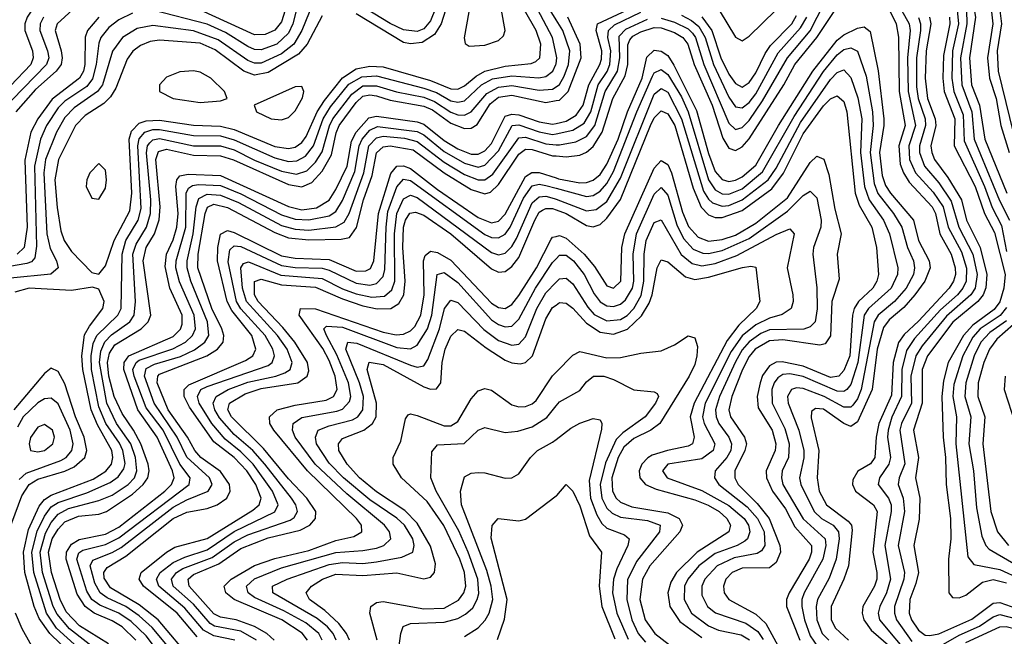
# Model space of a CAD drawing. Header units: inches. Extents: x 990535 to 1117859, y 769386 to 892122.
# Tile 179 of 256: x 1028417 to 1031323, y 857922 to 859742. Entities that reach past the tile are written whole.
import ezdxf

# ---------------------------------------------------------------- set-up
doc = ezdxf.new("R2010")
doc.units = ezdxf.units.IN
doc.header["$MEASUREMENT"] = 0
doc.layers.add('B0825', color=7, linetype='Continuous')
doc.layers.add('B0835', color=7, linetype='Continuous')

msp = doc.modelspace()

# ---------------------------------------------------------------- linework, layer by layer
at = {"layer": 'B0825', "color": 5}
for points, elevation in [([(1029155.4, 860000), (1029143.3, 859990), (1029112.2, 859950), (1029074, 859886), (1029050, 859870), (1029030, 859869.8), (1028910, 859902.5), (1028850, 859943.7), (1028810, 859961), (1028770, 859960.5), (1028692.7, 859947.3), (1028650, 859931.4), (1028615.3, 859904.7), (1028541.3, 859818.7), (1028474, 859786), (1028453.2, 859770), (1028438.8, 859750), (1028431.8, 859730), (1028431.6, 859710), (1028454.9, 859650), (1028457, 859630), (1028449.3, 859610), (1028390, 859546.7)], 2840), ([(1029760.2, 860000), (1029756.6, 859843.4), (1029729.1, 859689.1), (1029731.7, 859671.7), (1029744.1, 859664.1), (1029790, 859667.4), (1029830, 859680.7), (1029845.3, 859694.7), (1029850.2, 859710), (1029839.4, 859770), (1029840.4, 859810), (1029865.3, 859854.7), (1029916.4, 859903.6), (1029970, 859936.3), (1030000, 859945.3)], 3020), ([(1028653.5, 859846.5), (1028527.2, 859730), (1028521.4, 859710), (1028539, 859650), (1028542.4, 859630), (1028539.1, 859610), (1028524.5, 859590), (1028463.5, 859536.5), (1028405.6, 859470)], 2880), ([(1030000, 859639.9), (1029989.2, 859690), (1029936.6, 859790), (1029939.2, 859810), (1029953.5, 859826.5), (1029977.2, 859842.8), (1030000, 859851)], 2960), ([(1030000, 859742.1), (1029982.8, 859770), (1029976.2, 859790), (1029983.4, 859810), (1030000, 859817.8)], 2940), ([(1029282.6, 859790), (1029250.2, 859710), (1029226.5, 859670), (1029190, 859641.2), (1029130, 859614), (1029110, 859613.9), (1029090, 859621.9), (1029002.8, 859682.8), (1028930, 859709.2), (1028810, 859725.3), (1028764, 859716), (1028720.1, 859690), (1028691, 859649), (1028661.6, 859550), (1028646.7, 859530), (1028578.1, 859481.9), (1028550, 859453.7), (1028525.4, 859410), (1028493.5, 859330), (1028488.5, 859290), (1028497.1, 859110), (1028507.2, 859067.2), (1028525.6, 859030), (1028530.4, 859009.6), (1028509.2, 858990.8), (1028390, 858979)], 2960), ([(1029241, 859799), (1029223.2, 859730), (1029210, 859702.6), (1029175.6, 859670), (1029130, 859652.9), (1029110, 859654.8), (1029090, 859663), (1029024.5, 859704.5), (1028970, 859729.3), (1028810, 859770.2)], 2940), ([(1029644.3, 859775.7), (1029630, 859739.2), (1029610, 859715.8), (1029590, 859707.7), (1029550, 859712.2), (1029510, 859730.9), (1029410, 859792.5)], 2960), ([(1028750, 859761.9), (1028710, 859742.1), (1028680.4, 859719.6), (1028656.6, 859690), (1028650, 859672.7), (1028643, 859610), (1028631.8, 859568.2), (1028614.6, 859545.4), (1028550, 859501.6), (1028530, 859482), (1028495.8, 859430), (1028478.6, 859390), (1028460.8, 859310), (1028466.1, 859073.9), (1028461.1, 859038.9), (1028452.1, 859027.9), (1028437.9, 859022.1), (1028386.7, 859013.3)], 2940), ([(1029310, 859753.3), (1029265.7, 859670), (1029239.5, 859640.5), (1029150, 859586.9), (1029110, 859578.7), (1029078.3, 859590), (1028993.7, 859653.7), (1028950, 859672.8), (1028830, 859681.7), (1028802.5, 859677.5), (1028773.9, 859666.1), (1028751, 859649), (1028734.2, 859625.8), (1028700.2, 859539.8), (1028685.3, 859514.7), (1028664.9, 859495.1), (1028610, 859459.7), (1028581.6, 859430), (1028531.4, 859330), (1028520.9, 859270), (1028527.4, 859187.4), (1028538.6, 859118.6), (1028548.2, 859090), (1028570, 859057.9), (1028630, 858995.8), (1028650, 858991), (1028670, 859015.2), (1028695.4, 859090), (1028741.8, 859178.2), (1028747.5, 859230), (1028740.1, 859390), (1028747.2, 859412.8), (1028770, 859436.4), (1028790, 859443.8), (1028830, 859445.8), (1028930, 859431.1), (1029010, 859427.6), (1029050, 859418.1), (1029170, 859368.3), (1029210, 859361.6), (1029230, 859365.7), (1029250, 859379.8), (1029262.6, 859397.4), (1029295.1, 859470), (1029316.2, 859503.8), (1029370, 859571.1), (1029410, 859597.4), (1029450, 859605.3), (1029490, 859602.9), (1029630, 859562.4), (1029690, 859538.6), (1029710, 859537.2), (1029730, 859546.7), (1029764.1, 859575.9), (1029790, 859590.5), (1029850, 859605.3), (1029927.1, 859612.9), (1029940.7, 859619.3), (1029952.3, 859630), (1029954.9, 859670), (1029941.6, 859710), (1029906.9, 859770)], 2980), ([(1029200.5, 859770), (1029190, 859736.3), (1029170, 859711.8), (1029141.2, 859698.8), (1029110, 859697.9), (1028950.4, 859770)], 2920), ([(1029674.2, 859770), (1029661, 859730), (1029641.3, 859698.7), (1029605.1, 859674.9), (1029570, 859670.9), (1029550, 859675.4), (1029410, 859759.3)], 2980), ([(1028487.4, 859750), (1028477, 859730), (1028476.1, 859710), (1028499.2, 859650), (1028502.6, 859630), (1028496.2, 859610), (1028359.9, 859470)], 2860), ([(1028650, 859750.2), (1028616.7, 859710), (1028609.7, 859690.3), (1028609.2, 859610), (1028604.9, 859590), (1028593.9, 859570), (1028512.3, 859507.7), (1028470.6, 859450), (1028449.5, 859410), (1028432.5, 859327.5), (1028439, 859130), (1028430.4, 859069.6), (1028409.9, 859050.1)], 2920), ([(1028608.9, 857870), (1028525.9, 857945.9), (1028496.3, 857990), (1028458.5, 858110), (1028453, 858170), (1028468.2, 858231.8), (1028490, 858276.9), (1028510, 858304.1), (1028530, 858317), (1028614.6, 858345.4), (1028684.1, 858375.9), (1028707.8, 858392.2), (1028724.2, 858415.8), (1028727.8, 858432.2), (1028721.5, 858470), (1028711.8, 858491.8), (1028671.5, 858550), (1028650, 858599.2), (1028629.2, 858710), (1028627.9, 858750), (1028633.9, 858786.1), (1028644.8, 858810), (1028707, 858870), (1028716.4, 858890), (1028719, 859050), (1028730.3, 859090), (1028767, 859150), (1028775.6, 859184.4), (1028765.8, 859370), (1028769.9, 859390.1), (1028786, 859410), (1028810, 859418.4), (1028830, 859418.6), (1028930, 859400), (1029010, 859399.2), (1029050, 859388.1), (1029170, 859334.5), (1029210, 859323.5), (1029234.8, 859325.2), (1029260.4, 859339.6), (1029284.6, 859370), (1029313, 859450), (1029334.7, 859485.3), (1029388.4, 859551.6), (1029426.7, 859573.3), (1029470, 859576.1), (1029610, 859539.8), (1029647.1, 859527.1), (1029690, 859503.1), (1029710, 859498.5), (1029730, 859502.9), (1029780, 859550), (1029812.7, 859567.3), (1029870, 859577), (1029948.9, 859571.1), (1029970, 859574.4), (1029991.1, 859590), (1029999.7, 859610), (1030000, 859612.2)], 2960), ([(1028653.5, 857873.5), (1028563.8, 857943.8), (1028527.4, 857987.4), (1028516.1, 858010), (1028484.4, 858110), (1028477.7, 858170), (1028493.5, 858226.5), (1028510, 858257.6), (1028530, 858282.8), (1028560.9, 858299.1), (1028650, 858322.3), (1028690, 858338.4), (1028737.5, 858370), (1028755.4, 858390), (1028763.1, 858410), (1028758.7, 858450), (1028744.6, 858490), (1028703.1, 858550), (1028673.9, 858610), (1028652.2, 858730), (1028656.7, 858763.3), (1028668.6, 858791.4), (1028687.7, 858812.3), (1028741.9, 858850), (1028754.9, 858870), (1028758.8, 858910), (1028751.1, 859050), (1028760.5, 859079.5), (1028791.4, 859130), (1028803, 859170), (1028803.7, 859210), (1028791.2, 859348.8), (1028794.6, 859370), (1028800.9, 859379.1), (1028810, 859388), (1028830, 859391.4), (1028930, 859370.3), (1029010, 859370.3), (1029050, 859358.3), (1029110, 859327.3), (1029190, 859294.9), (1029234.1, 859285.9), (1029264, 859296), (1029290, 859321.2), (1029310, 859352.4), (1029331.3, 859428.7), (1029341.7, 859450), (1029397.3, 859522.7), (1029430, 859546.6), (1029470, 859547.2), (1029528.9, 859528.9), (1029610, 859513.3), (1029641.1, 859501.1), (1029690, 859469.4), (1029710, 859461.8), (1029730, 859460.7), (1029750, 859470.1), (1029795.4, 859524.6), (1029830, 859542.8), (1029870, 859547.9), (1029950, 859534), (1029990, 859537), (1030000, 859544)], 2940), ([(1028679.2, 857899.2), (1028593, 857953), (1028553.9, 857993.9), (1028536.6, 858030), (1028510.3, 858110.3), (1028501.9, 858170), (1028513, 858210), (1028530, 858238.3), (1028550, 858259.5), (1028590, 858276.6), (1028650, 858282.4), (1028672.7, 858290), (1028750, 858341.1), (1028781.7, 858370), (1028795.1, 858390), (1028798.9, 858410), (1028795.7, 858430), (1028774, 858490), (1028753.3, 858530), (1028719.2, 858579.2), (1028695.8, 858630), (1028680.3, 858690), (1028675.9, 858730), (1028682.2, 858757.8), (1028697.7, 858782.3), (1028775.1, 858830), (1028796.5, 858850), (1028804.2, 858870), (1028781, 859030), (1028790.4, 859069.6), (1028814.9, 859110), (1028828.8, 859151.2), (1028831.4, 859190), (1028819.2, 859330), (1028826.6, 859353.4), (1028850, 859360.1), (1028930, 859342.7), (1029010, 859340.8), (1029048.2, 859328.2), (1029210, 859255.4), (1029250, 859248.9), (1029278.8, 859261.2), (1029310, 859295), (1029336.8, 859343.2), (1029351.3, 859408.7), (1029360.2, 859430), (1029410, 859497.5), (1029430, 859516.2), (1029450, 859520.9), (1029470, 859517.9), (1029510, 859505.1), (1029610, 859487.3), (1029635.8, 859475.8), (1029690, 859436.5), (1029730, 859421.3), (1029750, 859422.1), (1029767.3, 859432.7), (1029805.7, 859494.3), (1029830, 859513.2), (1029870, 859519.2), (1029970, 859497.9), (1030000, 859503.3)], 2920), ([(1028759.9, 857910), (1028718.9, 857950), (1028690, 857967.7), (1028637.2, 857990), (1028609.8, 858010), (1028586.6, 858046.6), (1028553.8, 858150), (1028555.5, 858170), (1028570, 858194.2), (1028592.3, 858207.7), (1028670, 858223.3), (1028710, 858244.3), (1028845.6, 858350), (1028865.3, 858370), (1028872.6, 858390), (1028867.6, 858410), (1028822.8, 858510), (1028765.8, 858590), (1028723.8, 858710), (1028725.5, 858730), (1028739.3, 858750), (1028870, 858806.9), (1028891.5, 858828.5), (1028896.4, 858843.6), (1028896.6, 858870), (1028860.5, 858950), (1028845.9, 859014.1), (1028850.5, 859050), (1028870, 859092.8), (1028880.9, 859130), (1028884.4, 859170), (1028877.4, 859250), (1028880.8, 859270), (1028890, 859281.4), (1028913.7, 859286.3), (1029010, 859282.4), (1029210, 859190.4), (1029250, 859181.4), (1029292.9, 859187.1), (1029330, 859209.5), (1029350, 859240.8), (1029383.1, 859310), (1029396.6, 859383.4), (1029409.8, 859410), (1029447.6, 859452.4), (1029470, 859457.3), (1029590, 859440.3), (1029610, 859433.6), (1029670, 859385.5), (1029710, 859361), (1029750, 859345.5), (1029770, 859345.2), (1029790, 859355.1), (1029810, 859376.6), (1029850, 859457.1), (1029870, 859463.2), (1029890, 859461), (1029950, 859440.3), (1029990, 859434), (1030000, 859436.2)], 2880), ([(1028845.4, 857850), (1028790, 857922.7), (1028745.9, 857965.9), (1028710, 857989.6), (1028653.8, 858013.8), (1028630, 858030.9), (1028614.6, 858054.6), (1028585.8, 858150), (1028591.4, 858168.6), (1028603.7, 858176.3), (1028670, 858193.2), (1028710, 858212.7), (1028917.6, 858370), (1028920.5, 858390), (1028889.9, 858430.1), (1028840.3, 858530), (1028790, 858596.4), (1028754.8, 858690), (1028751.2, 858710), (1028760.3, 858730), (1028770, 858737), (1028869.3, 858770.7), (1028906, 858790), (1028927.2, 858810), (1028935.7, 858830), (1028931.9, 858870), (1028888.4, 858968.4), (1028878.2, 859010), (1028878.4, 859030), (1028907.2, 859130), (1028908, 859230), (1028914.8, 859245.2), (1028926.8, 859253.2), (1028944.2, 859255.8), (1029010, 859252.7), (1029070, 859228.4), (1029190, 859166.6), (1029230, 859153.4), (1029270, 859151), (1029330, 859163), (1029350, 859176.2), (1029370, 859208.4), (1029406.2, 859293.8), (1029419, 859370), (1029428, 859390), (1029450, 859416.6), (1029472.9, 859427.1), (1029590, 859412.6), (1029610, 859402.7), (1029670, 859353.3), (1029730, 859318.6), (1029770, 859307.2), (1029790, 859312.6), (1029830, 859355.3), (1029870.1, 859429.9), (1029890, 859432.2), (1029950, 859411.1), (1029990, 859403.6), (1030000, 859405.7)], 2860), ([(1028873.1, 857870), (1028807.9, 857947.9), (1028770, 857982.2), (1028730, 858009.8), (1028675, 858035), (1028654.4, 858050), (1028638.2, 858078.2), (1028625.3, 858130), (1028633, 858147), (1028690, 858169.2), (1028716, 858184), (1028870, 858302.7), (1028910, 858324.6), (1028973, 858350), (1028984.7, 858370), (1028976.8, 858390), (1028910.3, 858450.3), (1028881.8, 858510), (1028814, 858610), (1028784.8, 858690), (1028790, 858712.6), (1028814.6, 858725.4), (1028891.9, 858748.1), (1028932.8, 858767.2), (1028963.2, 858790), (1028975.2, 858810), (1028970.9, 858850), (1028921.6, 858970), (1028910.8, 859010), (1028910.9, 859030), (1028929.3, 859110), (1028937.9, 859190), (1028945.3, 859214.7), (1028970, 859227.4), (1029010, 859224.1), (1029062.5, 859202.5), (1029190, 859135.1), (1029230, 859123.6), (1029270, 859121.3), (1029350, 859130.7), (1029375, 859145), (1029389.7, 859170.3), (1029433.1, 859290), (1029447.9, 859370), (1029470, 859393.1), (1029490, 859398.9), (1029552.8, 859392.8), (1029590, 859382.9), (1029670, 859321.6), (1029730, 859285.7), (1029770, 859269.5), (1029790, 859270), (1029813.3, 859286.7), (1029890, 859393.2), (1029910, 859395.1), (1029970, 859375.7), (1030000, 859373.2)], 2840), ([(1028927, 857850), (1028826, 857970), (1028770, 858015.1), (1028685.1, 858065.1), (1028666.5, 858093.5), (1028665.1, 858110), (1028675.4, 858124.6), (1028730, 858158.3), (1028870, 858269.9), (1028910, 858288.6), (1028970, 858299.6), (1028999.9, 858310), (1029028.6, 858330), (1029037.9, 858350), (1029035.8, 858370), (1029010, 858407.9), (1028951.2, 858450), (1028934, 858470), (1028912.4, 858510), (1028855, 858590), (1028823.1, 858670), (1028824.3, 858690), (1028830, 858695.9), (1028969.6, 858750), (1029001.2, 858770), (1029017.2, 858790), (1029019.1, 858810), (1029013.1, 858830), (1028983.7, 858890), (1028942.5, 859010), (1028944, 859050), (1028964.1, 859170), (1028971.3, 859188.7), (1028990, 859197.9), (1029030, 859188.3), (1029170, 859114.1), (1029210, 859098.4), (1029270, 859092.8), (1029365.6, 859094.4), (1029390, 859099.6), (1029411.5, 859128.5), (1029431.7, 859210), (1029457.5, 859282.5), (1029470.4, 859349.6), (1029490, 859367.2), (1029510, 859370.4), (1029578, 859358), (1029670, 859290.6), (1029750, 859240.8), (1029790, 859228), (1029806.9, 859233.1), (1029830, 859255.7), (1029890, 859345.6), (1029910, 859359.8), (1029930, 859359.2), (1029990, 859340.7), (1030000, 859339.9)], 2820), ([(1028940.4, 857920.4), (1028882.1, 857990), (1028782.5, 858070), (1028769.1, 858090), (1028775.4, 858110), (1028850, 858170.3), (1028875.1, 858184.9), (1028970, 858210.4), (1029105.4, 858294.6), (1029124.1, 858310), (1029130, 858330), (1029113.9, 858370), (1029087.1, 858410), (1029050.2, 858450), (1028990, 858495.9), (1028918, 858598), (1028902, 858630), (1028902.6, 858650), (1028915.9, 858664.1), (1029083.9, 858736.1), (1029105.5, 858750), (1029114.4, 858770), (1029102, 858810), (1029043.5, 858883.5), (1029029.8, 858910), (1029001.2, 859030), (1029001.4, 859070), (1029010, 859109.2), (1029030, 859120.3), (1029050, 859114.4), (1029190, 859045.3), (1029230, 859037.9), (1029330, 859034.5), (1029410, 858999.5), (1029438.9, 859001.1), (1029452, 859008), (1029462.5, 859030), (1029475.7, 859170), (1029512, 859288), (1029530, 859309.6), (1029549.4, 859310.6), (1029570, 859302.7), (1029650, 859240.9), (1029770, 859158.3), (1029810, 859142.4), (1029830, 859147), (1029850, 859167.9), (1029910, 859278.9), (1029928.8, 859291.2), (1029950, 859291.4), (1030000, 859275.2)], 2780), ([(1029051.6, 857910), (1028990, 857923.4), (1028959.4, 857939.4), (1028904.5, 858004.5), (1028828, 858070), (1028820.9, 858090), (1028831.1, 858110), (1028870, 858139.7), (1028904.4, 858155.6), (1028970, 858176.6), (1029050, 858231.6), (1029170.3, 858289.7), (1029179.8, 858310), (1029163.3, 858350), (1029106, 858430), (1029070, 858466.9), (1029023.5, 858503.5), (1028983.7, 858550), (1028946.4, 858610), (1028941.5, 858630), (1028951.6, 858650), (1028970, 858659.1), (1029150, 858721.6), (1029161.7, 858730), (1029169.1, 858750), (1029164.1, 858770), (1029141.2, 858810), (1029070, 858888.5), (1029057, 858910), (1029032.2, 859027.8), (1029036.9, 859063.1), (1029050, 859074.9), (1029070, 859072.2), (1029190, 859016.5), (1029230, 859010.3), (1029310, 859008.4), (1029330, 859003.1), (1029410, 858964.4), (1029450, 858958.7), (1029470, 858963.2), (1029490, 858984.6), (1029495, 859005), (1029498.4, 859130), (1029503.9, 859176.1), (1029530, 859249.3), (1029550, 859271.9), (1029570, 859268), (1029790, 859108.4), (1029810, 859099.3), (1029830, 859097.8), (1029850, 859109.2), (1029865.1, 859130), (1029904.5, 859215.5), (1029930, 859251.4), (1029950, 859256.5), (1029970, 859253.1), (1030000, 859244.9)], 2760), ([(1029116.3, 857910), (1029070, 857937), (1028991.9, 857951.9), (1028979.2, 857959.2), (1028930, 858016.6), (1028870.2, 858070), (1028865.1, 858090), (1028879.5, 858110), (1028898.3, 858121.7), (1028985.4, 858154.6), (1029050, 858200.3), (1029090, 858221.8), (1029215, 858265), (1029227.2, 858272.8), (1029236.9, 858290), (1029232.4, 858310), (1029219.4, 858330), (1029140.9, 858430), (1029105.2, 858470), (1029050, 858517.5), (1029006.4, 858566.4), (1028992.8, 858590), (1028988.1, 858610), (1028997, 858630), (1029032, 858650), (1029090, 858672.4), (1029172.6, 858690), (1029199.9, 858700.1), (1029215.5, 858710), (1029221.5, 858730), (1029206, 858770), (1029177.9, 858810), (1029086.7, 858910), (1029074.6, 858950), (1029070, 859010.1), (1029077.5, 859022.5), (1029092.2, 859027.8), (1029188.2, 858988.2), (1029310, 858978.4), (1029370, 858947.7), (1029410, 858933), (1029456.8, 858923.2), (1029493.5, 858926.5), (1029515.3, 858944.7), (1029523.9, 858970), (1029522.9, 859110), (1029530.2, 859169.8), (1029550, 859213.4), (1029570, 859224.5), (1029590, 859217.2), (1029810, 859054.9), (1029830, 859048.2), (1029850, 859052.6), (1029870, 859072.7), (1029883.4, 859096.6), (1029930, 859201.5), (1029950, 859219.4), (1029970, 859221.1), (1029994.5, 859214.5), (1030000, 859212.4)], 2740), ([(1029167.9, 857910), (1029146.2, 857930), (1029110, 857950.9), (1029056.2, 857970), (1029010, 857977.9), (1028990, 857988.4), (1028917.6, 858070), (1028914.5, 858090), (1028930, 858103.9), (1029004.3, 858135.7), (1029070, 858181.3), (1029150, 858212.2), (1029244.4, 858235.6), (1029272.9, 858250), (1029290.5, 858270), (1029290.7, 858290), (1029264.1, 858330), (1029210, 858387.2), (1029136.4, 858476.4), (1029042.4, 858570), (1029031.3, 858590), (1029036, 858610), (1029082.4, 858637.6), (1029130, 858653.7), (1029237.5, 858670), (1029265.8, 858690), (1029270, 858705.8), (1029266.3, 858730), (1029229.2, 858790), (1029193.8, 858833.8), (1029120.4, 858910), (1029110.4, 858930), (1029110.2, 858969.8), (1029130, 858975.9), (1029190, 858959.5), (1029290, 858952.3), (1029370, 858917.7), (1029430, 858897.6), (1029471.8, 858888.2), (1029512.5, 858890), (1029535.6, 858904.4), (1029550.6, 858930), (1029554.5, 858970), (1029548.2, 859070), (1029550, 859130), (1029555.7, 859150), (1029569, 859171), (1029585.5, 859174.5), (1029610, 859165.1), (1029690, 859109.9), (1029810, 859006.8), (1029830, 858996.9), (1029850, 858999), (1029870, 859013.3), (1029890, 859039.8), (1029937.1, 859150), (1029950, 859173.6), (1029960, 859180), (1029970, 859185.1), (1029990, 859185), (1030000, 859181.3)], 2720), ([(1029266.2, 857910), (1029250.7, 857930.7), (1029190.5, 857970), (1029050.4, 858030.4), (1029025.3, 858050), (1029020.3, 858070), (1029040.9, 858090), (1029110, 858130.4), (1029170, 858151.2), (1029270, 858175.2), (1029350, 858204.9), (1029403.2, 858216.8), (1029426.9, 858230), (1029425.4, 858250), (1029411.4, 858270), (1029266.7, 858410), (1029167.4, 858530), (1029155.6, 858550), (1029153.9, 858570), (1029177.2, 858590), (1029230, 858604), (1029321.5, 858618.5), (1029343, 858630), (1029353.6, 858650), (1029348.1, 858690), (1029330, 858736), (1029311.8, 858771.8), (1029241.9, 858870), (1029246.2, 858890), (1029290, 858888.7), (1029490, 858820), (1029527.9, 858812.1), (1029550, 858814.1), (1029570, 858824), (1029583.1, 858836.9), (1029601.4, 858870), (1029610.4, 858930), (1029609.3, 859030.7), (1029614.1, 859045.9), (1029630, 859058.7), (1029650, 859055), (1029690, 859032.5), (1029810, 858905.8), (1029830, 858892.9), (1029850, 858890.1), (1029870, 858901.6), (1029890, 858928.4), (1029942.9, 859010), (1029985.7, 859094.3), (1029990, 859099.9), (1030000, 859102.6)], 2680), ([(1029310, 857910.8), (1029299.7, 857930), (1029261.2, 857961.2), (1029196.9, 857996.9), (1029110, 858036), (1029091.2, 858050), (1029085.9, 858070), (1029110, 858091.1), (1029190, 858123.7), (1029350, 858169.4), (1029430, 858174.8), (1029470, 858182.3), (1029492.2, 858190), (1029512, 858210), (1029508.6, 858230), (1029493.4, 858250), (1029382.1, 858342.1), (1029289.5, 858430), (1029230, 858510), (1029222.1, 858530), (1029223.8, 858550), (1029250, 858567.9), (1029353.5, 858586.5), (1029370, 858592.8), (1029390, 858614.8), (1029394, 858630), (1029387.9, 858670), (1029352.7, 858752.7), (1029322.2, 858810), (1029314.6, 858830), (1029322.4, 858837.6), (1029370, 858834.3), (1029530, 858774.6), (1029570, 858770.3), (1029590, 858781.6), (1029620.9, 858830), (1029633.2, 858870), (1029649.4, 858990), (1029670, 858996.4), (1029710, 858966.4), (1029810, 858856.1), (1029830, 858842.4), (1029850, 858835.5), (1029870, 858837.8), (1029890, 858857.8), (1029939.7, 858950), (1029990, 859025.9), (1030000, 859036.7)], 2660), ([(1028567.4, 857870), (1028505.4, 857930), (1028474.5, 857974.5), (1028459.7, 858010), (1028432.5, 858110), (1028427.7, 858170), (1028442.9, 858237.1), (1028474.3, 858305.7), (1028490, 858326.1), (1028510, 858338.4), (1028634.1, 858385.9), (1028670.8, 858409.2), (1028687.5, 858430), (1028691.8, 858450), (1028688.4, 858470), (1028646.3, 858546.3), (1028627.6, 858590), (1028603.7, 858710), (1028600.1, 858750), (1028608.6, 858811.4), (1028622.5, 858837.5), (1028662.6, 858890), (1028665.9, 858910), (1028650, 858946.8), (1028632.2, 858952.2), (1028570, 858942.7), (1028444.4, 858950), (1028402.6, 858937.4)], 2980), ([(1029350.9, 857910), (1029342.2, 857930), (1029325.7, 857950), (1029294.5, 857974.5), (1029163.9, 858050), (1029162.9, 858070), (1029206.1, 858090), (1029330, 858133.4), (1029370, 858139.5), (1029430, 858136.8), (1029470, 858141.2), (1029544.5, 858155.5), (1029577.7, 858170), (1029581.8, 858190), (1029577.2, 858210), (1029552.7, 858250), (1029530, 858270.6), (1029450, 858324.3), (1029372.5, 858390), (1029330, 858433.2), (1029293.3, 858490), (1029289.6, 858510), (1029298.4, 858530), (1029330, 858543.5), (1029399.4, 858560.6), (1029414.8, 858570), (1029429.8, 858590.2), (1029431.5, 858630), (1029420.4, 858670), (1029380, 858770), (1029385.2, 858790), (1029412.5, 858787.5), (1029570, 858722.3), (1029590, 858716.5), (1029610, 858719.9), (1029621.3, 858738.7), (1029655.8, 858830), (1029670.6, 858889.4), (1029690, 858914.3), (1029710, 858907.8), (1029787.3, 858827.3), (1029830, 858795.2), (1029870, 858781.1), (1029890, 858784.1), (1029910, 858805.9), (1029943.3, 858890), (1029970, 858935.8), (1030000, 858967.1)], 2640), ([(1029390, 857910), (1029381.8, 857930), (1029359.4, 857959.4), (1029317.5, 857997.5), (1029272.3, 858030), (1029262.5, 858050), (1029278.3, 858070), (1029310.8, 858090), (1029350, 858105.2), (1029430, 858101.7), (1029530, 858109.1), (1029610, 858091.9), (1029630, 858096.4), (1029641.3, 858110), (1029644, 858136), (1029630, 858188.2), (1029590, 858255.9), (1029553.6, 858293.6), (1029470, 858348.8), (1029420.4, 858390), (1029383.8, 858430), (1029359.2, 858470), (1029358.3, 858490), (1029370, 858505.7), (1029433.2, 858530), (1029458.2, 858550), (1029469.2, 858570), (1029470, 858610), (1029442.2, 858710), (1029448.8, 858731.2), (1029490, 858724.2), (1029610, 858658.3), (1029630, 858651.3), (1029647.2, 858652.8), (1029660.4, 858670), (1029664.4, 858730), (1029673.2, 858770), (1029690, 858807.8), (1029710, 858827.8), (1029730, 858822.9), (1029793.4, 858773.4), (1029850, 858737.4), (1029870, 858729), (1029893.9, 858726.1), (1029910, 858730.4), (1029930.4, 858749.6), (1029970, 858859.1), (1029990, 858892.3), (1030000, 858899.6)], 2620), ([(1028383.7, 858230), (1028423.3, 858336.7), (1028445, 858370), (1028470, 858385.6), (1028550, 858409.4), (1028577.6, 858422.4), (1028609, 858450), (1028615.2, 858470), (1028607.5, 858510), (1028582.1, 858570), (1028550, 858667.1), (1028530, 858703.4), (1028510, 858713.6), (1028490, 858697.6), (1028399.3, 858590)], 3020), ([(1029472.3, 857910), (1029450.8, 857990), (1029453, 858010), (1029470, 858021.3), (1029490, 858024.3), (1029610, 858002.8), (1029670, 858005), (1029712, 858028), (1029728, 858050), (1029733.8, 858070), (1029729.8, 858110), (1029716, 858150), (1029669, 858249), (1029619.7, 858319.7), (1029544, 858390), (1029519.2, 858430), (1029519.1, 858450), (1029542.1, 858497.9), (1029556, 858564), (1029563.9, 858576.1), (1029570, 858579), (1029590, 858573.3), (1029670, 858543.5), (1029690, 858542.9), (1029710, 858556.3), (1029750, 858622.5), (1029770, 858646.5), (1029790, 858653), (1029810, 858648.2), (1029870, 858604.8), (1029890, 858599.6), (1029910, 858600.5), (1029930, 858608), (1029941.7, 858618.3), (1029990, 858691.1), (1030000, 858701.2)], 2580), ([(1028415, 858385), (1028436.2, 858403.8), (1028538.7, 858441.3), (1028554.2, 858450), (1028570.7, 858470), (1028574.6, 858490), (1028565.8, 858530), (1028530, 858608.2), (1028510, 858624.7), (1028490, 858622.8), (1028470, 858611.4), (1028427.3, 858570), (1028410, 858539.7)], 3040), ([(1029531.1, 857850), (1029541.7, 857930), (1029548.9, 857951.1), (1029570, 857959.3), (1029670, 857963.4), (1029710, 857974.4), (1029733.1, 857986.9), (1029754.1, 858005.9), (1029767.6, 858030), (1029771.8, 858048.2), (1029769.6, 858090), (1029741.1, 858170), (1029713, 858233), (1029646.4, 858350), (1029630.3, 858390), (1029633.4, 858466.6), (1029650, 858487.1), (1029729.1, 858490.9), (1029770, 858530.8), (1029790, 858538.5), (1029850, 858523.4), (1029887.4, 858527.4), (1029930, 858540.7), (1029972.5, 858567.5), (1030000, 858601.9)], 2560), ([(1029730, 857921.1), (1029770, 857946.7), (1029790.9, 857969.1), (1029802.8, 857990), (1029813.4, 858030), (1029808.2, 858070), (1029795.6, 858115.6), (1029720.8, 858310), (1029718.3, 858350), (1029730, 858392.9), (1029750, 858403.7), (1029770, 858405), (1029790, 858404.2), (1029850, 858388.8), (1029870, 858389.4), (1029890, 858401), (1029925.2, 858450), (1029945.7, 858470), (1029990, 858494.6), (1030000, 858502.4)], 2540), ([(1029827.6, 857912.4), (1029848.1, 857971.9), (1029855.8, 858030), (1029808.2, 858211.8), (1029811.1, 858248.9), (1029829.7, 858270), (1029890, 858262.8), (1029910, 858267.3), (1030000, 858336.2)], 2520), ([(1028476.5, 857850), (1028423.9, 857943.9), (1028404.1, 857990)], 3020)]:
    msp.add_lwpolyline(points, dxfattribs=dict(at, elevation=elevation))
for points, elevation in [([(1028930, 859591.6), (1028890, 859588.4), (1028850, 859572.4), (1028829.6, 859550), (1028829.5, 859530), (1028870.2, 859510), (1028950, 859497.9), (1029010, 859503), (1029029.8, 859510), (1029021.6, 859530), (1028980.8, 859570), (1028950, 859587.3)], 3020), ([(1029250, 859545.5), (1029230, 859544.2), (1029108.9, 859490), (1029116.1, 859470), (1029159.1, 859450), (1029190, 859446.7), (1029210, 859453.7), (1029230, 859473.3), (1029251.8, 859511.8), (1029256, 859530)], 3020), ([(1028650, 859317.3), (1028624, 859290), (1028615.2, 859270), (1028612.7, 859250), (1028630, 859215), (1028650, 859212.7), (1028670, 859245.3), (1028672.8, 859270), (1028670, 859298.3)], 3020), ([(1028490, 858547.6), (1028470, 858539.6), (1028448.8, 858508.8), (1028444.5, 858490), (1028448.4, 858470), (1028470, 858466.1), (1028490, 858470.1), (1028514.9, 858490), (1028519.3, 858510), (1028513.8, 858530)], 3060)]:
    msp.add_lwpolyline(points, close=True, dxfattribs=dict(at, elevation=elevation))
at = {"layer": 'B0835', "color": 5}
for points, elevation in [([(1031069.4, 860000), (1031079.3, 859970), (1031128.2, 859890), (1031149.1, 859830), (1031183.8, 859770), (1031188.5, 859730), (1031170, 859650), (1031168.4, 859570), (1031174.1, 859530), (1031201.6, 859461.6), (1031205, 859385), (1031265.3, 859250), (1031287.5, 859187.5), (1031315, 859135), (1031330, 859058.4)], 2940), ([(1031095, 860000), (1031098.2, 859990), (1031115.3, 859955.3), (1031150, 859904.9), (1031178.9, 859830), (1031211.4, 859770), (1031213.1, 859730), (1031194, 859630), (1031197.5, 859550), (1031227.7, 859470), (1031234.7, 859390), (1031308.9, 859208.9), (1031338.5, 859150)], 2960), ([(1031121.4, 860000), (1031134, 859974), (1031176.9, 859910), (1031199.2, 859850), (1031231.2, 859790), (1031238.2, 859750), (1031220.9, 859630), (1031226, 859550), (1031250, 859490), (1031265.8, 859390), (1031330.6, 859230)], 2980), ([(1031180.2, 860000), (1031227.2, 859927.2), (1031281.1, 859801.1), (1031289, 859730), (1031273.7, 859630), (1031279.7, 859570), (1031299.3, 859510), (1031313.3, 859430), (1031337.2, 859350)], 3020), ([(1031207.2, 860000), (1031255, 859930), (1031276, 859870), (1031305.2, 859810), (1031314.8, 859730), (1031301.8, 859650), (1031304.8, 859590), (1031360.9, 859360.9)], 3040), ([(1030975.8, 859850), (1031042, 859730), (1031045.2, 859710), (1031037.3, 859630), (1031039.3, 859530), (1031060.9, 859430), (1031041.9, 859370), (1031043.4, 859330), (1031061.5, 859290), (1031113.3, 859233.3), (1031143, 859190), (1031157.9, 859130), (1031196.9, 859056.9), (1031211.7, 859008.3), (1031210.4, 858970), (1031201.1, 858950), (1031185, 858930), (1031134.8, 858885.2), (1031058.7, 858801.3), (1031034.4, 858765.6), (1031020.7, 858710), (1031019.7, 858630), (1030991.5, 858568.4), (1030980.4, 858530), (1030978.5, 858510), (1030987.7, 858450), (1030982.9, 858430), (1030955.4, 858390), (1030951.3, 858370), (1030981.5, 858330), (1030989, 858310), (1030989.6, 858290), (1030970.4, 858190), (1030986.9, 858090), (1030975.6, 858050), (1030956.1, 858010), (1030950.8, 857990), (1030955.2, 857970), (1031050, 857856.2)], 2840), ([(1030000, 859436.2), (1030030, 859442.8), (1030060, 859460), (1030080.6, 859490), (1030097, 859550), (1030129.7, 859610), (1030133.8, 859626.2), (1030134.8, 859650), (1030118.1, 859710), (1030122.7, 859730), (1030270, 859799)], 2880), ([(1030000, 859339.9), (1030030, 859337.6), (1030070, 859342.3), (1030090, 859351), (1030110, 859368.2), (1030136.1, 859410), (1030167.4, 859510), (1030203.7, 859576.3), (1030212.1, 859610), (1030212.2, 859667.8), (1030217.5, 859682.5), (1030226.7, 859693.3), (1030250, 859706.7), (1030290, 859719.2), (1030310, 859718.3), (1030350, 859705), (1030374, 859690), (1030388.7, 859670), (1030407.9, 859610), (1030461.3, 859490), (1030492.1, 859392.1), (1030510, 859362.6), (1030530, 859355.7), (1030550, 859366.5), (1030570, 859390.6), (1030672.2, 859550), (1030705.2, 859610), (1030769.5, 859690), (1030837.3, 859790)], 2820), ([(1030310, 859746.7), (1030350, 859735.4), (1030390, 859714.9), (1030402.7, 859702.7), (1030412.1, 859690), (1030436.3, 859610), (1030510, 859437.2), (1030530, 859417.7), (1030550, 859424.3), (1030570, 859444.7), (1030610, 859502.5), (1030682.9, 859630), (1030750.4, 859709.6), (1030791.5, 859790)], 2840), ([(1030000, 859405.7), (1030050, 859416.4), (1030082.9, 859437.1), (1030102.5, 859470), (1030124.5, 859550), (1030150.9, 859589.1), (1030159, 859610), (1030161.8, 859650), (1030153.4, 859690), (1030154.9, 859710), (1030173.1, 859726.9), (1030250, 859764.1)], 2860), ([(1030370, 859755.9), (1030400.4, 859740.4), (1030421.9, 859721.9), (1030440.6, 859690), (1030464.8, 859610), (1030510, 859513.7), (1030530, 859485.3), (1030550, 859482.1), (1030570, 859497.4), (1030590, 859523.5), (1030655.7, 859644.3), (1030722.1, 859717.9), (1030740.3, 859750)], 2860), ([(1030481.2, 859770), (1030530, 859690.4), (1030550, 859680.4), (1030570, 859693.6), (1030648.5, 859770)], 2920), ([(1030986.1, 859766.1), (1031004.4, 859730), (1031010.7, 859690.7), (1031013.2, 859530), (1031030.5, 859430), (1031012.4, 859370), (1031015.9, 859315.9), (1031025.3, 859290), (1031042.6, 859262.6), (1031110.7, 859190), (1031120, 859170), (1031132.7, 859110), (1031166.3, 859050), (1031178.3, 859010), (1031178.9, 858990), (1031173.3, 858970), (1031160.5, 858950), (1031070, 858852.2), (1031027.3, 858812.7), (1031011, 858789), (1030995.1, 858730), (1030990, 858633.4), (1030953.3, 858550), (1030944.6, 858510), (1030941.5, 858450), (1030928.8, 858431.2), (1030890.8, 858409.2), (1030875.9, 858384.1), (1030874.9, 858370), (1030883.6, 858350), (1030937.2, 858310), (1030948.4, 858290), (1030935.4, 858170), (1030947.2, 858110), (1030946.9, 858090), (1030940.6, 858070), (1030906, 858010), (1030903.8, 857990), (1030908.2, 857970), (1030930, 857939.8), (1030988.2, 857890)], 2820), ([(1030000, 859503.3), (1030010, 859505), (1030035.6, 859530), (1030074.2, 859630), (1030071.1, 859670), (1030034.8, 859750)], 2920), ([(1030000, 859373.2), (1030010, 859372.4), (1030058.1, 859381.9), (1030090, 859397.5), (1030115.1, 859430), (1030145.5, 859530), (1030181.3, 859590), (1030188.3, 859630), (1030186.3, 859693.7), (1030205.7, 859714.3), (1030270, 859744)], 2840), ([(1030000, 859544), (1030010, 859550.9), (1030024.4, 859575.6), (1030036.9, 859610), (1030040.7, 859650), (1030019.7, 859710), (1030000, 859742.1)], 2940), ([(1030430, 859751.2), (1030459.6, 859710), (1030486.1, 859630), (1030510, 859581.6), (1030530, 859553.9), (1030550, 859543.6), (1030570, 859556.7), (1030590, 859585.4), (1030617.4, 859642.6), (1030633.6, 859666.4), (1030696.5, 859730), (1030710, 859754.9)], 2880), ([(1031070, 859748.6), (1031076, 859730), (1031075.9, 859710), (1031064, 859630), (1031064.1, 859544.1), (1031068.7, 859510), (1031089.3, 859450), (1031090.9, 859430), (1031073.2, 859370), (1031072.7, 859350), (1031087.7, 859310), (1031130, 859260.7), (1031166.7, 859206.7), (1031189.2, 859130), (1031230.3, 859050.3), (1031243, 858990), (1031237.1, 858950), (1031225, 858930), (1031153, 858867), (1031080.4, 858779.6), (1031062.1, 858750), (1031047.2, 858690), (1031049, 858610), (1031019.7, 858550), (1031014.9, 858530), (1031029.2, 858430.8), (1031012.5, 858390), (1031010.3, 858370), (1031025, 858330), (1031028.6, 858290), (1031009.8, 858190), (1031028.6, 858110), (1031026.6, 858090), (1030999.5, 858010), (1030998.9, 857990), (1031005.5, 857970), (1031050, 857906.3)], 2860), ([(1031102.2, 859750), (1031106, 859730), (1031092.5, 859650), (1031089.3, 859569.3), (1031096.3, 859510), (1031119.2, 859450), (1031121, 859430), (1031106.9, 859370), (1031109.3, 859350), (1031117.2, 859330), (1031156.4, 859276.4), (1031196.5, 859210), (1031211.5, 859150), (1031252.5, 859070), (1031271.3, 858990), (1031269.1, 858950.9), (1031260.7, 858930), (1031245.3, 858910), (1031171.1, 858848.9), (1031096.4, 858750), (1031081, 858710), (1031080.5, 858610), (1031054.9, 858530), (1031070.5, 858450), (1031061.6, 858390), (1031073.9, 858330), (1031072.2, 858267.8), (1031056.2, 858190), (1031069.6, 858110), (1031062.6, 858077.4), (1031044.1, 858030), (1031042.2, 857990), (1031049.8, 857970), (1031070, 857940.1), (1031090, 857925.4), (1031103.9, 857923.9), (1031130, 857929.4), (1031227.5, 857972.5), (1031290, 858019.3), (1031310, 858021.8), (1031410, 857986)], 2880), ([(1031161.1, 859750), (1031162.2, 859730), (1031143.5, 859636.5), (1031142, 859570), (1031146.2, 859530), (1031177, 859450), (1031175.2, 859370), (1031237.1, 859250), (1031264.5, 859170), (1031293.9, 859113.9), (1031325.5, 858990), (1031322.4, 858950), (1031310.6, 858909.4), (1031293, 858887), (1031230, 858840.3), (1031202.8, 858810), (1031158, 858730), (1031143.5, 858676.5), (1031139.3, 858630), (1031142.5, 858510), (1031149.8, 858450), (1031151.9, 858370), (1031164.3, 858270), (1031165, 858210), (1031158.1, 858150), (1031159.1, 858050), (1031170, 858036.8), (1031190, 858035.6), (1031210, 858043.4), (1031258.5, 858081.5), (1031290, 858089.4), (1031330, 858079.3)], 2920), ([(1030000, 859275.2), (1030007.2, 859272.8), (1030070, 859261.1), (1030090, 859261.4), (1030110, 859268.5), (1030130, 859285.5), (1030150, 859315.8), (1030183.5, 859390), (1030210.8, 859470), (1030254.2, 859570), (1030268.4, 859631.6), (1030290, 859652.3), (1030310, 859649.3), (1030330, 859636.2), (1030348.2, 859608.2), (1030414.7, 859474.7), (1030450, 859347.5), (1030470, 859294.6), (1030490, 859270.5), (1030510, 859264.6), (1030530, 859268.1), (1030550, 859278.2), (1030590, 859312.9), (1030657.1, 859430), (1030758.1, 859590), (1030830, 859681.7), (1030850, 859697.7), (1030890, 859717.3), (1030910, 859721.1), (1030927.3, 859707.3), (1030951.2, 859591.2), (1030967.5, 859450), (1030968, 859430), (1030954.5, 859350), (1030962.8, 859282.8), (1030972.9, 859252.9), (1030987.3, 859230), (1031055.3, 859150), (1031069.8, 859090), (1031101.3, 859030), (1031104.2, 859010), (1031088.6, 858970), (1031059.1, 858930), (1031027.1, 858892.9), (1030983.4, 858856.6), (1030966.8, 858833.2), (1030947.7, 858770), (1030932.8, 858650), (1030890, 858554.7), (1030870, 858541.4), (1030850, 858550.5), (1030790, 858592.4), (1030765.8, 858594.2), (1030754.5, 858585.5), (1030752.9, 858567.1), (1030775.7, 858470), (1030770.5, 858390), (1030777, 858350), (1030798.6, 858310), (1030862.2, 858262.2), (1030871.9, 858250), (1030874.7, 858234.7), (1030863.2, 858130), (1030849.6, 858090), (1030811.8, 858010), (1030811.8, 857970), (1030825.4, 857945.4), (1030863, 857910)], 2780), ([(1030000, 859244.9), (1030090, 859220.4), (1030110, 859223.5), (1030130, 859235.9), (1030150, 859259), (1030170, 859294.2), (1030238.2, 859470), (1030284.6, 859575.4), (1030290, 859585.7), (1030310, 859595.5), (1030330, 859580.6), (1030370, 859514.4), (1030390, 859470.1), (1030450, 859269.1), (1030470, 859239.6), (1030490, 859228.3), (1030510, 859227.4), (1030550, 859243.1), (1030610, 859292.9), (1030703.5, 859456.5), (1030790, 859589.3), (1030830, 859638.8), (1030850, 859654.1), (1030870, 859659.4), (1030890, 859649.1), (1030915.3, 859575.3), (1030934, 859470), (1030936.4, 859430), (1030927.1, 859350), (1030938.8, 859258.8), (1030950, 859228.9), (1030996.4, 859170), (1031020.5, 859130), (1031037.7, 859070), (1031055.6, 859030), (1031058.4, 859010), (1031054.9, 858990), (1031033.8, 858950), (1030998.9, 858910), (1030950.5, 858870), (1030939.5, 858850), (1030900.6, 858650), (1030890, 858623.3), (1030875.8, 858604.2), (1030870, 858598.6), (1030850, 858598.4), (1030791.4, 858630), (1030730, 858653.3), (1030710, 858655), (1030695.1, 858650), (1030683.6, 858630), (1030685.4, 858610), (1030717.1, 858530), (1030731.9, 858470), (1030731.6, 858448.4), (1030718.7, 858390), (1030722.7, 858370), (1030761.7, 858290), (1030784, 858270), (1030818.6, 858250), (1030834, 858230), (1030836.1, 858210), (1030827.4, 858150), (1030806.5, 858093.5), (1030772, 858030), (1030767.9, 858010), (1030770.2, 857970), (1030785.8, 857930), (1030805.6, 857910)], 2760), ([(1030000, 859612.2), (1030002.1, 859630), (1030000, 859639.9)], 2960), ([(1030000, 859212.4), (1030090, 859178.3), (1030118.1, 859181.9), (1030150, 859205.5), (1030190, 859274.3), (1030290, 859522.9), (1030310, 859539.6), (1030330, 859528.6), (1030370.7, 859450), (1030435.7, 859235.7), (1030450, 859212.1), (1030461.9, 859201.9), (1030490, 859191.6), (1030510, 859193.6), (1030550, 859210), (1030626, 859270), (1030650, 859304), (1030721.4, 859438.6), (1030810, 859565.8), (1030830, 859586.5), (1030850, 859594.3), (1030870, 859572.1), (1030891.3, 859511.3), (1030902.9, 859450), (1030899.3, 859350), (1030910.2, 859250), (1030924.1, 859210), (1030967, 859150), (1030984, 859110), (1031008.9, 859010), (1031008.2, 858990), (1030989, 858950), (1030922, 858890), (1030909.9, 858870.1), (1030890.6, 858730), (1030870, 858665.6), (1030858.3, 858650), (1030850, 858644.2), (1030830, 858645.5), (1030730, 858688.7), (1030690, 858696.9), (1030670, 858694.6), (1030654.6, 858685.4), (1030643.5, 858670), (1030636.9, 858650), (1030637.9, 858610), (1030675.5, 858535.5), (1030688.7, 858490), (1030685.9, 858450), (1030667.9, 858410), (1030665.4, 858390), (1030669.4, 858370), (1030730, 858268.3), (1030794.4, 858210), (1030796.6, 858190), (1030787.6, 858150), (1030732.3, 858050), (1030726.1, 858030), (1030725.2, 858010), (1030733.5, 857970), (1030750, 857922.8), (1030771.5, 857891.5)], 2740), ([(1030000, 859181.3), (1030030.1, 859170), (1030090, 859134.9), (1030110, 859131), (1030130, 859138), (1030150, 859156.2), (1030190, 859211), (1030279.1, 859430), (1030290, 859453), (1030310, 859472.9), (1030330, 859464.6), (1030350.3, 859430), (1030404.8, 859244.8), (1030428.5, 859188.5), (1030450, 859165.8), (1030470, 859158.7), (1030490, 859158.2), (1030550, 859178.6), (1030636.6, 859243.4), (1030671.1, 859288.9), (1030730, 859405), (1030790, 859487.9), (1030810, 859508.8), (1030830, 859517.2), (1030850, 859500.7), (1030858.8, 859470), (1030883, 859230), (1030894.5, 859194.5), (1030931.8, 859130), (1030945.9, 859070), (1030951.5, 858990), (1030947.2, 858970), (1030935.4, 858950), (1030892.5, 858910), (1030879.9, 858890), (1030875, 858870), (1030867.1, 858750), (1030850, 858706.1), (1030834.9, 858690), (1030810, 858686.1), (1030730, 858719.7), (1030667.4, 858732.6), (1030650, 858730.7), (1030630, 858720), (1030610, 858692.2), (1030602.2, 858670), (1030593.4, 858630), (1030596.7, 858596.7), (1030637.7, 858530), (1030649.2, 858490), (1030647.4, 858470), (1030620.3, 858410), (1030621.2, 858390), (1030639, 858350), (1030677.8, 858297.8), (1030705.2, 858245.2), (1030753.8, 858190), (1030754.6, 858170), (1030747, 858150), (1030688.2, 858050), (1030680.6, 858030), (1030680.7, 858010), (1030719.4, 857910)], 2720), ([(1030000, 859102.6), (1030010, 859105.3), (1030030, 859096.9), (1030083.5, 859050), (1030114, 859014), (1030150, 858956.2), (1030170, 858949.4), (1030191.1, 858970), (1030194.6, 859070), (1030203, 859110), (1030290, 859303.8), (1030310, 859326.2), (1030330, 859315), (1030341, 859290), (1030373.7, 859173.7), (1030391.5, 859131.5), (1030419.9, 859099.9), (1030450, 859088.4), (1030490, 859093), (1030530, 859106.4), (1030590, 859141.1), (1030683.2, 859216.8), (1030750, 859320.4), (1030770, 859339.6), (1030790.5, 859330.5), (1030805.2, 859285.2), (1030822.9, 859182.9), (1030842, 859110), (1030830.1, 859050), (1030836.2, 858976.2), (1030814.3, 858910), (1030810.7, 858809.3), (1030794.6, 858785.4), (1030778.6, 858781.4), (1030670, 858797), (1030630, 858794), (1030588.3, 858770), (1030570, 858748.3), (1030550.3, 858710), (1030518.7, 858630), (1030510.5, 858590.5), (1030514.8, 858570), (1030556.8, 858510), (1030561.9, 858490), (1030557.3, 858470), (1030528.3, 858410), (1030527.7, 858390), (1030537.7, 858370), (1030593.8, 858313.8), (1030629, 858270), (1030660.7, 858190), (1030663.1, 858170), (1030650, 858139.5), (1030630, 858123.5), (1030550, 858122.7), (1030520.3, 858110), (1030501.7, 858090), (1030494.1, 858070), (1030496.4, 858050), (1030510.1, 858030), (1030590, 857987.5), (1030619.8, 857959.8), (1030682.9, 857842.9)], 2680), ([(1030000, 859036.7), (1030010, 859047.5), (1030030, 859047.2), (1030052.1, 859030), (1030083, 858990), (1030112.8, 858932.8), (1030130, 858909.5), (1030150, 858897.9), (1030170, 858895.5), (1030190, 858902.2), (1030205.1, 858914.9), (1030225.7, 858950), (1030229.8, 858970.2), (1030227.5, 859050), (1030237.3, 859110), (1030290, 859227.2), (1030310, 859246.4), (1030330, 859223.9), (1030356.8, 859136.8), (1030376.7, 859096.7), (1030405.2, 859065.2), (1030433.1, 859053.1), (1030450, 859052.4), (1030490, 859061.1), (1030570, 859096.3), (1030683.3, 859176.7), (1030730, 859223.3), (1030750, 859236.1), (1030770, 859216.3), (1030782.6, 859150), (1030781.8, 859130), (1030760.1, 859070), (1030757.9, 859050), (1030770.4, 858950.4), (1030771.4, 858888.6), (1030764.6, 858850), (1030750, 858835.1), (1030731.3, 858828.7), (1030630, 858826.3), (1030604.3, 858815.7), (1030570, 858790.9), (1030550, 858767.5), (1030530, 858731.7), (1030482.6, 858630), (1030470.4, 858590), (1030472.3, 858570), (1030480.7, 858550), (1030509.8, 858510), (1030517.8, 858490), (1030515.7, 858470), (1030504.4, 858450), (1030470.1, 858410), (1030467.5, 858390), (1030480.2, 858370), (1030563.8, 858303.8), (1030595.1, 858270), (1030614.7, 858230), (1030616.1, 858190), (1030606.2, 858173.8), (1030593.5, 858166.5), (1030526.1, 858153.9), (1030475.7, 858130), (1030439.8, 858090), (1030430.6, 858070), (1030430, 858043.2), (1030447.6, 858010), (1030470.8, 857990.8), (1030560.4, 857960.4), (1030595.8, 857935.8), (1030612, 857912)], 2660), ([(1030000, 858967.1), (1030010, 858977.6), (1030030, 858979.3), (1030050, 858962.6), (1030093.6, 858893.6), (1030112.3, 858872.3), (1030150, 858853.4), (1030190, 858857.2), (1030210, 858869.2), (1030230, 858889.8), (1030251.6, 858928.4), (1030259.7, 858970), (1030260.1, 859050), (1030265.8, 859090), (1030290, 859143.1), (1030310, 859151.6), (1030369.5, 859049.5), (1030402.1, 859022.1), (1030430, 859015.3), (1030470, 859022.9), (1030534, 859046), (1030650, 859108.4), (1030690, 859125.3), (1030703.1, 859110), (1030682.5, 859010), (1030699.4, 858930), (1030699.9, 858910), (1030693.7, 858890), (1030668, 858872), (1030630, 858860.8), (1030590, 858841.4), (1030550, 858808.8), (1030517, 858763), (1030439.9, 858610), (1030432.7, 858570), (1030437.7, 858550), (1030468.9, 858490), (1030463.5, 858470), (1030430, 858445.5), (1030330.2, 858430), (1030314.3, 858410), (1030328.4, 858390), (1030430, 858351.9), (1030510, 858307.5), (1030555.8, 858270), (1030568.1, 858250), (1030572.3, 858230), (1030565.3, 858210), (1030557.2, 858202.8), (1030534.8, 858190), (1030470, 858165.9), (1030421.6, 858130), (1030388.8, 858090), (1030379.7, 858070), (1030378, 858030), (1030399.9, 857990), (1030450, 857952.2), (1030479.8, 857939.8), (1030546.5, 857926.5), (1030571.2, 857911.2)], 2640), ([(1030000, 858899.6), (1030010, 858906.9), (1030030, 858905.4), (1030050, 858890.4), (1030090, 858845.9), (1030130, 858819.6), (1030170, 858813.8), (1030211.5, 858828.5), (1030252.3, 858867.7), (1030274.9, 858905.1), (1030283.8, 858930), (1030298.2, 859010), (1030310, 859033.7), (1030330, 859027.2), (1030382.7, 858982.7), (1030410, 858975.2), (1030450, 858981.7), (1030550.8, 859010.8), (1030574.7, 859014.7), (1030590, 859011.7), (1030601.3, 858910), (1030590.9, 858890), (1030539.6, 858840.4), (1030505.3, 858794.7), (1030407.5, 858610), (1030395.7, 858570), (1030407.7, 858510), (1030403.3, 858490), (1030390, 858482.7), (1030329.2, 858470.8), (1030283.9, 858456.1), (1030270.9, 858449.1), (1030253, 858430), (1030245.5, 858410), (1030247.1, 858390), (1030263.8, 858370), (1030296, 858356), (1030410, 858324.5), (1030449.2, 858309.2), (1030481.8, 858290), (1030504.7, 858270), (1030515, 858250), (1030510.2, 858229.8), (1030416.4, 858170), (1030355.3, 858110), (1030338.8, 858081.2), (1030330.3, 858050.3), (1030335.8, 858010), (1030365.3, 857965.3), (1030430, 857918.7)], 2620), ([(1031330, 858892.5), (1031310.9, 858869.1), (1031252.2, 858830), (1031230, 858804.7), (1031200.5, 858750), (1031174.6, 858665.4), (1031171.3, 858630), (1031181.9, 858570), (1031180.7, 858490), (1031216.1, 858156.1), (1031233.4, 858133.4), (1031310, 858118.6), (1031430, 858064.1)], 2940), ([(1031330, 858853.7), (1031280.9, 858819.1), (1031254.5, 858790), (1031234, 858750), (1031209.9, 858670), (1031206.8, 858630), (1031224.3, 858570), (1031218.8, 858490), (1031231.9, 858410), (1031241.1, 858301.1), (1031257.2, 858217.2), (1031269.1, 858190), (1031278.9, 858178.9), (1031410, 858102.5)], 2960), ([(1031350, 858842.7), (1031301.4, 858798.6), (1031279.9, 858770), (1031262.4, 858730), (1031245.9, 858670), (1031245.3, 858630), (1031265.8, 858570), (1031259.9, 858490), (1031283.6, 858290), (1031302.9, 858230), (1031335.5, 858190)], 2980), ([(1030000, 858701.2), (1030050, 858751.8), (1030070, 858762.7), (1030150, 858744.3), (1030190, 858744.7), (1030250, 858758.1), (1030310, 858764.3), (1030350, 858782.6), (1030390, 858808.8), (1030410, 858802.9), (1030417.7, 858777.7), (1030416.1, 858750), (1030410, 858724.5), (1030393, 858690), (1030306.2, 858550), (1030279.7, 858530), (1030230, 858505.7), (1030200, 858480), (1030183.3, 858450), (1030164.8, 858390), (1030166.6, 858350), (1030177.4, 858330), (1030190, 858317.9), (1030223.8, 858303.8), (1030330, 858286.5), (1030363.4, 858270), (1030373.8, 858250), (1030365.4, 858230), (1030276.9, 858130), (1030255.5, 858090), (1030247.7, 858030), (1030262.9, 857970), (1030291.4, 857930), (1030369.8, 857870)], 2580), ([(1030000, 858601.9), (1030010, 858614.4), (1030070, 858647.1), (1030090, 858673.4), (1030110.4, 858689.6), (1030141.1, 858690), (1030170, 858680.4), (1030229.7, 858649.7), (1030290, 858643.5), (1030298.7, 858638.7), (1030302.6, 858630), (1030293.3, 858610), (1030262.7, 858570), (1030197.2, 858522.8), (1030177.2, 858502.8), (1030146.5, 858433.5), (1030129.9, 858370), (1030135.4, 858330), (1030150, 858300.4), (1030165.4, 858285.4), (1030190, 858274), (1030270, 858264.1), (1030307.9, 858250), (1030305.8, 858230), (1030237.4, 858142.6), (1030211.5, 858088.5), (1030208.7, 858030), (1030223.5, 857970), (1030242.5, 857930), (1030264.2, 857904.2)], 2560), ([(1031325.6, 858690), (1031322.7, 858650), (1031355.1, 858550)], 3020), ([(1030000, 858502.4), (1030043.6, 858536.4), (1030070, 858551), (1030110, 858564.4), (1030130, 858561.1), (1030135.5, 858550), (1030133.8, 858533.8), (1030097.9, 858382.1), (1030102, 858330), (1030120.4, 858280.4), (1030135.1, 858255.1), (1030150, 858241.5), (1030201.7, 858221.7), (1030215.6, 858210), (1030212.4, 858190), (1030179.4, 858120.6), (1030169.6, 858090), (1030167, 858050), (1030180, 857990), (1030213, 857913)], 2540), ([(1030000, 858336.2), (1030002.1, 858337.9), (1030030, 858370.3), (1030050, 858350.3), (1030070, 858307.1), (1030098.9, 858218.9), (1030134, 858170), (1030127.3, 858070), (1030135.1, 858010), (1030174.1, 857914.1)], 2520), ([(1031130, 857890.6), (1031190, 857925), (1031250, 857951.5), (1031290, 857979.7), (1031310, 857986.6), (1031390, 857965.3), (1031490, 857904.1)], 2860), ([(1031210, 857903.9), (1031310, 857949.5), (1031329, 857951), (1031390, 857934.8), (1031442.2, 857902.2)], 2840)]:
    msp.add_lwpolyline(points, dxfattribs=dict(at, elevation=elevation))

doc.saveas('drawing.dxf')
